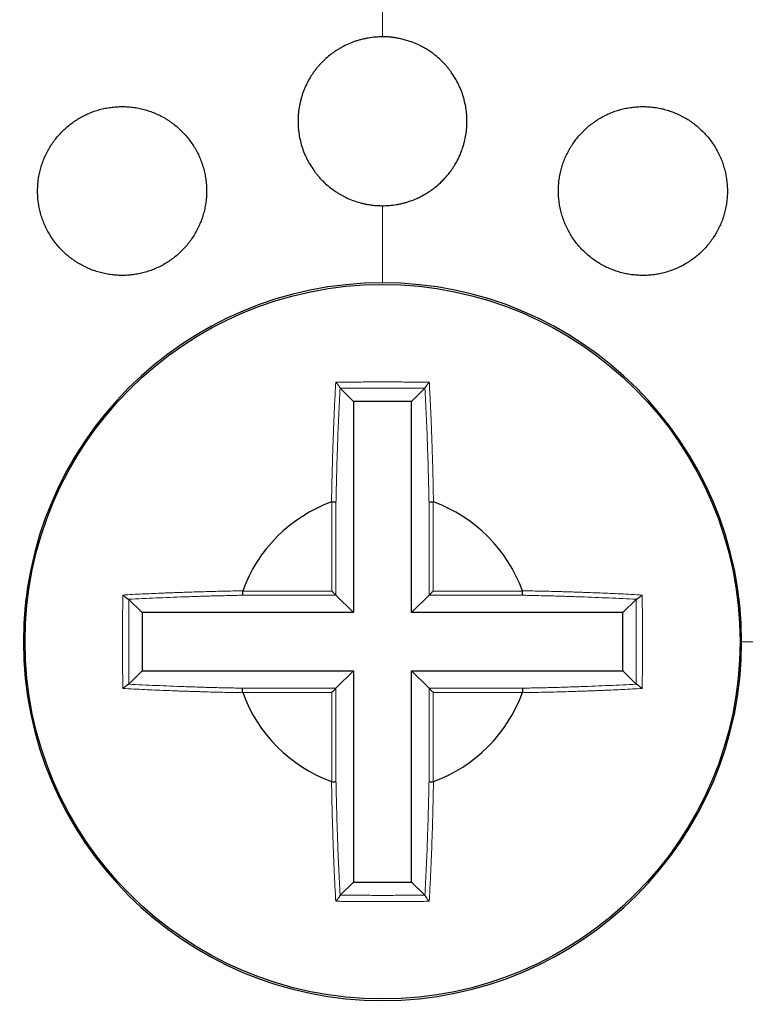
# Model space of a CAD drawing. Header units: millimetres. Extents: x 8 to 303, y 12 to 424.
# Tile 69 of 78: x 161 to 169, y 404 to 415. Entities that reach past the tile are written whole.
import ezdxf

# ---------------------------------------------------------------- set-up
doc = ezdxf.new("R2010")
doc.units = ezdxf.units.MM

msp = doc.modelspace()

# ---------------------------------------------------------------- linework, layer by layer
at = {"color": 252, "linetype": 'Continuous', "lineweight": 0}
for p, q in [((164.984, 416.238), (164.984, 415.238)), ((164.984, 413.238), (164.984, 412.325)), ((164.384, 408.675), (164.384, 409.731)), ((164.433, 409.726), (164.433, 408.625)), ((165.534, 408.625), (165.534, 409.726)), ((165.584, 409.731), (165.584, 408.675)), ((163.328, 408.675), (164.384, 408.675)), ((164.433, 408.625), (163.332, 408.625)), ((166.635, 408.625), (165.534, 408.625)), ((165.584, 408.675), (166.639, 408.675)), ((170.147, 408.075), (169.234, 408.075)), ((164.384, 407.475), (163.328, 407.475)), ((163.332, 407.524), (164.433, 407.524)), ((164.384, 406.419), (164.384, 407.475)), ((164.433, 407.524), (164.433, 406.424)), ((165.534, 407.524), (166.635, 407.524)), ((165.534, 406.424), (165.534, 407.524)), ((166.639, 407.475), (165.584, 407.475)), ((165.584, 407.475), (165.584, 406.419))]:
    msp.add_line(p, q, dxfattribs=at)
at = {"color": 7, "linetype": 'Continuous', "lineweight": 30}
for p, q in [((164.483, 411.076), (164.481, 411.079)), ((164.639, 410.92), (164.483, 411.076)), ((165.328, 410.92), (165.484, 411.076)), ((165.486, 411.079), (165.484, 411.076)), ((164.639, 410.92), (164.639, 408.419)), ((165.328, 410.92), (164.639, 410.92)), ((165.328, 408.419), (165.328, 410.92)), ((164.38, 409.73), (164.383, 409.731)), ((165.584, 409.731), (165.587, 409.73)), ((163.327, 408.675), (163.329, 408.678)), ((164.639, 408.419), (164.433, 408.625)), ((165.328, 408.419), (165.534, 408.625)), ((166.639, 408.678), (166.64, 408.675)), ((161.979, 408.577), (161.983, 408.575)), ((162.138, 408.419), (161.983, 408.575)), ((167.829, 408.419), (167.985, 408.575)), ((167.985, 408.575), (167.988, 408.577)), ((164.639, 408.419), (162.138, 408.419)), ((162.138, 408.419), (162.138, 407.73)), ((167.829, 408.419), (165.328, 408.419)), ((167.829, 407.73), (167.829, 408.419)), ((162.138, 407.73), (161.983, 407.574)), ((162.138, 407.73), (164.639, 407.73)), ((164.639, 407.73), (164.433, 407.524)), ((164.639, 407.73), (164.639, 405.229)), ((165.328, 407.73), (165.534, 407.524)), ((165.328, 407.73), (167.829, 407.73)), ((165.328, 405.229), (165.328, 407.73)), ((167.829, 407.73), (167.985, 407.574)), ((161.983, 407.574), (161.979, 407.572)), ((167.988, 407.572), (167.985, 407.574)), ((163.329, 407.471), (163.327, 407.475)), ((166.64, 407.475), (166.639, 407.471)), ((164.383, 406.419), (164.38, 406.42)), ((165.587, 406.42), (165.584, 406.419)), ((164.639, 405.229), (164.483, 405.074)), ((164.639, 405.229), (165.328, 405.229)), ((165.328, 405.229), (165.484, 405.074)), ((164.481, 405.07), (164.483, 405.074)), ((165.484, 405.074), (165.486, 405.07))]:
    msp.add_line(p, q, dxfattribs=at)
for radius in [16, 4.231]:
    msp.add_circle((164.984, 408.075), radius, dxfattribs=at)
at = {"color": 252, "linetype": 'Continuous', "lineweight": 0}
for start, end in [(90, 0), (0, 90)]:
    msp.add_arc((164.984, 408.075), 14.361, start, end, dxfattribs=at)
at = {"color": 7, "linetype": 'Continuous', "lineweight": 30}
for radius, start, end in [(4.25, 90, 360), (4.25, 0, 90), (1.762, 110.0274, 159.971), (1.762, 20.0274, 69.971), (1.762, 200.0274, 249.971), (1.762, 290.0274, 339.971)]:
    msp.add_arc((164.984, 408.075), radius, start, end, dxfattribs=at)
for points, knots in [([(164.984, 415.238), (164.956, 415.238), (164.901, 415.236), (164.832, 415.227), (164.777, 415.217), (164.735, 415.207), (164.694, 415.196), (164.641, 415.179), (164.576, 415.153), (164.514, 415.122), (164.465, 415.094), (164.429, 415.071), (164.394, 415.047), (164.35, 415.013), (164.297, 414.967), (164.248, 414.917), (164.212, 414.875), (164.185, 414.841), (164.16, 414.807), (164.129, 414.76), (164.095, 414.699), (164.065, 414.636), (164.045, 414.584), (164.031, 414.544), (164.019, 414.502), (164.005, 414.448), (163.992, 414.379), (163.985, 414.31), (163.983, 414.253), (163.984, 414.211), (163.986, 414.168), (163.991, 414.112), (164.002, 414.043), (164.018, 413.975), (164.035, 413.921), (164.05, 413.88), (164.066, 413.841), (164.089, 413.789), (164.122, 413.728), (164.161, 413.669), (164.194, 413.624), (164.221, 413.591), (164.25, 413.558), (164.289, 413.518), (164.341, 413.471), (164.396, 413.428), (164.443, 413.397), (164.48, 413.374), (164.517, 413.354), (164.567, 413.328), (164.632, 413.301), (164.698, 413.279), (164.752, 413.265), (164.794, 413.256), (164.836, 413.249), (164.882, 413.243), (164.931, 413.239), (164.966, 413.239), (164.984, 413.238)], [0, 0, 0, 0, 0.0262688, 0.0527203, 0.066237, 0.0797538, 0.09337, 0.1069863, 0.133255, 0.1597059, 0.1732213, 0.1867367, 0.2003512, 0.2139656, 0.2402711, 0.2667585, 0.2802916, 0.2938248, 0.3074568, 0.3210888, 0.3474695, 0.3740326, 0.3876046, 0.4011765, 0.4148477, 0.4285188, 0.4549693, 0.481603, 0.4952118, 0.5088205, 0.5225292, 0.5362378, 0.562722, 0.5893902, 0.6030176, 0.6166451, 0.6303731, 0.644101, 0.6705679, 0.6972191, 0.7108388, 0.7244586, 0.7381792, 0.7518998, 0.7783058, 0.8048959, 0.8184849, 0.8320738, 0.8457635, 0.8594532, 0.8857818, 0.9122938, 0.9258425, 0.9393912, 0.9530402, 0.9666892, 0.9833216, 1, 1, 1, 1]), ([(164.984, 413.238), (165.011, 413.239), (165.066, 413.24), (165.135, 413.249), (165.191, 413.26), (165.232, 413.269), (165.273, 413.281), (165.327, 413.298), (165.383, 413.321), (165.441, 413.349), (165.49, 413.376), (165.534, 413.403), (165.573, 413.43), (165.618, 413.464), (165.663, 413.504), (165.709, 413.55), (165.747, 413.592), (165.779, 413.632), (165.807, 413.67), (165.838, 413.717), (165.868, 413.77), (165.896, 413.828), (165.918, 413.88), (165.935, 413.929), (165.948, 413.974), (165.962, 414.029), (165.975, 414.098), (165.982, 414.167), (165.984, 414.223), (165.983, 414.266), (165.981, 414.309), (165.976, 414.365), (165.965, 414.434), (165.949, 414.502), (165.932, 414.556), (165.918, 414.596), (165.901, 414.636), (165.878, 414.688), (165.845, 414.749), (165.806, 414.808), (165.773, 414.853), (165.746, 414.886), (165.717, 414.918), (165.678, 414.959), (165.633, 415), (165.582, 415.04), (165.536, 415.073), (165.492, 415.1), (165.45, 415.123), (165.4, 415.148), (165.344, 415.172), (165.282, 415.193), (165.228, 415.209), (165.177, 415.22), (165.131, 415.228), (165.085, 415.234), (165.036, 415.238), (165.001, 415.238), (164.984, 415.238)], [0, 0, 0, 0, 0.026269, 0.05272, 0.066237, 0.079753, 0.09337, 0.106986, 0.133254, 0.151078, 0.168915, 0.186738, 0.200353, 0.213967, 0.240272, 0.258119, 0.275981, 0.293828, 0.30746, 0.321092, 0.347472, 0.36537, 0.383282, 0.40118, 0.414851, 0.428522, 0.454972, 0.481605, 0.495213, 0.508822, 0.52253, 0.536238, 0.562722, 0.58939, 0.603017, 0.616644, 0.630372, 0.6441, 0.670567, 0.697218, 0.710837, 0.724457, 0.738178, 0.751898, 0.778304, 0.796223, 0.814156, 0.832075, 0.845764, 0.859454, 0.885782, 0.903648, 0.921528, 0.939394, 0.953043, 0.966691, 0.983346, 1, 1, 1, 1]), ([(161.902, 414.413), (161.879, 414.412), (161.834, 414.411), (161.767, 414.404), (161.701, 414.393), (161.635, 414.377), (161.571, 414.357), (161.509, 414.333), (161.448, 414.304), (161.388, 414.272), (161.332, 414.235), (161.278, 414.195), (161.227, 414.151), (161.179, 414.104), (161.134, 414.054), (161.092, 414.001), (161.054, 413.945), (161.021, 413.887), (160.991, 413.827), (160.965, 413.765), (160.943, 413.701), (160.926, 413.636), (160.913, 413.57), (160.905, 413.503), (160.901, 413.436), (160.902, 413.368), (160.907, 413.301), (160.917, 413.234), (160.931, 413.168), (160.95, 413.103), (160.973, 413.04), (161, 412.978), (161.032, 412.918), (161.067, 412.861), (161.106, 412.805), (161.149, 412.753), (161.195, 412.704), (161.245, 412.658), (161.298, 412.615), (161.353, 412.576), (161.411, 412.541), (161.471, 412.509), (161.533, 412.482), (161.597, 412.46), (161.662, 412.441), (161.728, 412.427), (161.795, 412.418), (161.862, 412.413), (161.93, 412.412), (161.998, 412.417), (162.065, 412.425), (162.131, 412.438), (162.196, 412.456), (162.26, 412.478), (162.322, 412.504), (162.382, 412.535), (162.44, 412.569), (162.496, 412.607), (162.548, 412.649), (162.598, 412.694), (162.645, 412.743), (162.688, 412.794), (162.728, 412.848), (162.764, 412.905), (162.796, 412.964), (162.824, 413.026), (162.848, 413.088), (162.868, 413.153), (162.883, 413.218), (162.894, 413.285), (162.901, 413.352), (162.902, 413.419), (162.9, 413.486), (162.892, 413.554), (162.881, 413.62), (162.864, 413.686), (162.844, 413.75), (162.819, 413.813), (162.79, 413.874), (162.757, 413.933), (162.719, 413.989), (162.679, 414.043), (162.634, 414.094), (162.587, 414.142), (162.536, 414.187), (162.482, 414.228), (162.425, 414.266), (162.366, 414.299), (162.305, 414.328), (162.242, 414.353), (162.178, 414.374), (162.111, 414.391), (162.043, 414.403), (161.972, 414.411), (161.925, 414.412), (161.902, 414.413)], [0, 0, 0, 0, 0.010674, 0.021385, 0.032109, 0.042819, 0.053494, 0.064169, 0.07488, 0.085604, 0.096315, 0.10699, 0.117657, 0.12836, 0.139075, 0.149778, 0.160445, 0.17112, 0.181832, 0.192556, 0.203268, 0.213943, 0.224644, 0.235381, 0.246131, 0.256868, 0.267569, 0.278302, 0.289071, 0.299852, 0.310621, 0.321354, 0.33211, 0.342903, 0.353708, 0.364501, 0.375257, 0.386019, 0.396817, 0.407628, 0.418426, 0.429188, 0.439934, 0.450717, 0.461512, 0.472295, 0.483041, 0.493758, 0.504512, 0.515278, 0.526031, 0.536748, 0.547434, 0.558157, 0.568893, 0.579616, 0.590302, 0.600971, 0.611676, 0.622393, 0.633098, 0.643766, 0.654437, 0.665144, 0.675863, 0.68657, 0.69724, 0.707932, 0.71866, 0.7294, 0.740128, 0.75082, 0.761543, 0.772302, 0.783074, 0.793833, 0.804556, 0.815306, 0.826093, 0.836892, 0.847679, 0.85843, 0.869192, 0.879991, 0.890802, 0.901601, 0.912363, 0.923116, 0.933906, 0.944709, 0.955498, 0.966251, 0.977496, 0.988755, 1, 1, 1, 1]), ([(168.065, 414.413), (168.043, 414.412), (167.998, 414.411), (167.931, 414.404), (167.864, 414.393), (167.798, 414.377), (167.734, 414.357), (167.671, 414.332), (167.61, 414.304), (167.551, 414.271), (167.494, 414.234), (167.44, 414.194), (167.389, 414.15), (167.341, 414.103), (167.296, 414.052), (167.255, 413.999), (167.217, 413.943), (167.183, 413.885), (167.153, 413.824), (167.127, 413.761), (167.106, 413.697), (167.089, 413.631), (167.076, 413.565), (167.068, 413.498), (167.065, 413.43), (167.066, 413.362), (167.072, 413.295), (167.082, 413.228), (167.097, 413.162), (167.116, 413.097), (167.139, 413.033), (167.167, 412.972), (167.199, 412.912), (167.235, 412.855), (167.274, 412.8), (167.317, 412.748), (167.364, 412.699), (167.414, 412.653), (167.466, 412.611), (167.522, 412.573), (167.579, 412.538), (167.639, 412.507), (167.701, 412.481), (167.765, 412.458), (167.83, 412.44), (167.896, 412.426), (167.962, 412.417), (168.029, 412.413), (168.096, 412.412), (168.164, 412.417), (168.23, 412.426), (168.296, 412.439), (168.361, 412.457), (168.425, 412.479), (168.487, 412.505), (168.547, 412.535), (168.605, 412.57), (168.66, 412.608), (168.713, 412.65), (168.763, 412.696), (168.81, 412.744), (168.854, 412.796), (168.893, 412.85), (168.929, 412.908), (168.962, 412.967), (168.99, 413.029), (169.014, 413.092), (169.033, 413.157), (169.048, 413.223), (169.059, 413.29), (169.065, 413.358), (169.066, 413.425), (169.063, 413.493), (169.055, 413.56), (169.043, 413.627), (169.026, 413.692), (169.005, 413.757), (168.98, 413.819), (168.95, 413.88), (168.917, 413.939), (168.879, 413.995), (168.838, 414.049), (168.793, 414.099), (168.745, 414.147), (168.694, 414.191), (168.64, 414.232), (168.584, 414.269), (168.525, 414.301), (168.465, 414.33), (168.402, 414.355), (168.338, 414.376), (168.272, 414.392), (168.204, 414.404), (168.135, 414.411), (168.089, 414.412), (168.065, 414.413)], [0, 0, 0, 0, 0.010714, 0.021465, 0.032228, 0.042979, 0.053694, 0.064407, 0.075156, 0.085918, 0.096668, 0.107381, 0.118117, 0.128889, 0.139674, 0.150447, 0.161183, 0.171941, 0.182735, 0.193542, 0.204337, 0.215095, 0.225855, 0.236653, 0.247463, 0.258261, 0.269021, 0.279765, 0.290545, 0.301337, 0.312117, 0.32286, 0.333573, 0.344323, 0.355085, 0.365835, 0.376548, 0.387232, 0.397952, 0.408684, 0.419404, 0.430088, 0.440755, 0.451459, 0.462176, 0.47288, 0.483547, 0.49422, 0.504928, 0.515649, 0.526357, 0.537029, 0.547724, 0.558456, 0.569199, 0.579931, 0.590626, 0.601352, 0.612115, 0.622891, 0.633654, 0.64438, 0.655133, 0.665922, 0.676724, 0.687513, 0.698266, 0.709028, 0.719827, 0.730638, 0.741437, 0.752199, 0.76295, 0.773738, 0.784538, 0.795325, 0.806076, 0.816799, 0.827559, 0.838331, 0.849091, 0.859814, 0.870506, 0.881235, 0.891976, 0.902704, 0.913396, 0.924066, 0.934773, 0.945492, 0.956199, 0.96687, 0.977909, 0.988961, 1, 1, 1, 1]), ([(164.43, 411.148), (164.433, 411.144), (164.44, 411.136), (164.45, 411.124), (164.458, 411.113), (164.466, 411.104), (164.472, 411.095), (164.476, 411.088), (164.48, 411.083), (164.481, 411.081), (164.481, 411.079)], [0, 0, 0, 0, 0.1816197, 0.337887, 0.471249, 0.5855833, 0.6869126, 0.7836482, 0.8852744, 1, 1, 1, 1]), ([(165.537, 411.148), (165.534, 411.144), (165.527, 411.136), (165.517, 411.124), (165.509, 411.113), (165.502, 411.104), (165.495, 411.095), (165.491, 411.088), (165.487, 411.083), (165.486, 411.081), (165.486, 411.079)], [0, 0, 0, 0, 0.18112, 0.337183, 0.470499, 0.58483, 0.686142, 0.782892, 0.884715, 1, 1, 1, 1]), ([(164.384, 409.731), (164.39, 409.732), (164.4, 409.733), (164.411, 409.733), (164.419, 409.733), (164.424, 409.732), (164.431, 409.73), (164.432, 409.728), (164.433, 409.726)], [0, 0, 0, 0, 0.2652159, 0.3813012, 0.4923339, 0.6042169, 0.7229453, 1, 1, 1, 1]), ([(165.534, 409.726), (165.535, 409.728), (165.536, 409.73), (165.543, 409.732), (165.549, 409.733), (165.556, 409.733), (165.567, 409.733), (165.577, 409.732), (165.584, 409.731)], [0, 0, 0, 0, 0.277055, 0.395783, 0.507666, 0.618699, 0.734784, 1, 1, 1, 1]), ([(161.91, 408.628), (161.914, 408.625), (161.922, 408.618), (161.934, 408.608), (161.945, 408.6), (161.954, 408.593), (161.963, 408.587), (161.97, 408.582), (161.975, 408.578), (161.978, 408.577), (161.979, 408.577)], [0, 0, 0, 0, 0.1811468, 0.3372267, 0.4705521, 0.5848891, 0.6862036, 0.7829491, 0.8847541, 1, 1, 1, 1]), ([(163.328, 408.675), (163.327, 408.668), (163.325, 408.658), (163.325, 408.647), (163.325, 408.64), (163.326, 408.634), (163.328, 408.628), (163.331, 408.626), (163.332, 408.625)], [0, 0, 0, 0, 0.266061, 0.382306, 0.49341, 0.605286, 0.723885, 1, 1, 1, 1]), ([(164.384, 408.675), (164.387, 408.671), (164.394, 408.664), (164.403, 408.655), (164.412, 408.647), (164.419, 408.64), (164.424, 408.634), (164.429, 408.63), (164.432, 408.626), (164.433, 408.625), (164.433, 408.625)], [0, 0, 0, 0, 0.163337, 0.308945, 0.43908, 0.556886, 0.666575, 0.773323, 0.882727, 1, 1, 1, 1]), ([(165.534, 408.625), (165.534, 408.625), (165.535, 408.626), (165.538, 408.63), (165.543, 408.634), (165.549, 408.64), (165.556, 408.647), (165.564, 408.655), (165.573, 408.664), (165.58, 408.671), (165.584, 408.675)], [0, 0, 0, 0, 0.117273, 0.226677, 0.333425, 0.443114, 0.56092, 0.691055, 0.836663, 1, 1, 1, 1]), ([(166.635, 408.625), (166.636, 408.626), (166.639, 408.628), (166.641, 408.634), (166.642, 408.64), (166.642, 408.647), (166.642, 408.658), (166.64, 408.668), (166.639, 408.675)], [0, 0, 0, 0, 0.276115, 0.394714, 0.50659, 0.617694, 0.733939, 1, 1, 1, 1]), ([(167.988, 408.577), (167.99, 408.578), (167.992, 408.579), (167.997, 408.582), (168.004, 408.587), (168.013, 408.593), (168.022, 408.6), (168.033, 408.609), (168.045, 408.618), (168.053, 408.625), (168.057, 408.628)], [0, 0, 0, 0, 0.115084, 0.216799, 0.313565, 0.414993, 0.529474, 0.662904, 0.818991, 1, 1, 1, 1]), ([(161.91, 407.521), (161.914, 407.525), (161.922, 407.531), (161.934, 407.541), (161.945, 407.549), (161.954, 407.557), (161.963, 407.563), (161.97, 407.568), (161.975, 407.571), (161.978, 407.572), (161.979, 407.572)], [0, 0, 0, 0, 0.18162, 0.337887, 0.471249, 0.585583, 0.686913, 0.783648, 0.885274, 1, 1, 1, 1]), ([(167.988, 407.572), (167.989, 407.572), (167.992, 407.571), (167.997, 407.568), (168.004, 407.563), (168.013, 407.557), (168.022, 407.549), (168.033, 407.541), (168.045, 407.531), (168.053, 407.525), (168.057, 407.521)], [0, 0, 0, 0, 0.115012, 0.216772, 0.31356, 0.414913, 0.529249, 0.662562, 0.818681, 1, 1, 1, 1]), ([(163.328, 407.475), (163.327, 407.481), (163.325, 407.491), (163.325, 407.503), (163.325, 407.51), (163.326, 407.515), (163.328, 407.522), (163.331, 407.523), (163.332, 407.524)], [0, 0, 0, 0, 0.265216, 0.381301, 0.492334, 0.604217, 0.722945, 1, 1, 1, 1]), ([(164.384, 407.475), (164.387, 407.478), (164.394, 407.485), (164.403, 407.494), (164.412, 407.503), (164.419, 407.51), (164.424, 407.515), (164.429, 407.52), (164.432, 407.523), (164.433, 407.524), (164.433, 407.524)], [0, 0, 0, 0, 0.163337, 0.308945, 0.43908, 0.556886, 0.666575, 0.773323, 0.882727, 1, 1, 1, 1]), ([(165.534, 407.524), (165.534, 407.524), (165.535, 407.523), (165.538, 407.52), (165.543, 407.515), (165.549, 407.51), (165.556, 407.503), (165.564, 407.494), (165.573, 407.485), (165.58, 407.478), (165.584, 407.475)], [0, 0, 0, 0, 0.117273, 0.226677, 0.333425, 0.443114, 0.56092, 0.691055, 0.836663, 1, 1, 1, 1]), ([(166.635, 407.524), (166.636, 407.523), (166.639, 407.522), (166.641, 407.515), (166.642, 407.51), (166.642, 407.503), (166.642, 407.491), (166.64, 407.481), (166.639, 407.475)], [0, 0, 0, 0, 0.277055, 0.395783, 0.507666, 0.618699, 0.734784, 1, 1, 1, 1]), ([(164.384, 406.419), (164.39, 406.418), (164.4, 406.416), (164.412, 406.416), (164.419, 406.416), (164.424, 406.417), (164.431, 406.419), (164.432, 406.422), (164.433, 406.424)], [0, 0, 0, 0, 0.266061, 0.382306, 0.49341, 0.605286, 0.723885, 1, 1, 1, 1]), ([(165.534, 406.424), (165.535, 406.422), (165.536, 406.419), (165.543, 406.417), (165.549, 406.416), (165.556, 406.416), (165.567, 406.416), (165.577, 406.418), (165.584, 406.419)], [0, 0, 0, 0, 0.276115, 0.394714, 0.50659, 0.617694, 0.733939, 1, 1, 1, 1]), ([(164.481, 405.07), (164.481, 405.069), (164.48, 405.067), (164.476, 405.061), (164.472, 405.054), (164.466, 405.045), (164.458, 405.036), (164.45, 405.025), (164.44, 405.013), (164.433, 405.005), (164.43, 405.001)], [0, 0, 0, 0, 0.115012, 0.216772, 0.31356, 0.414913, 0.529249, 0.662562, 0.818681, 1, 1, 1, 1]), ([(165.486, 405.07), (165.486, 405.069), (165.487, 405.066), (165.491, 405.061), (165.496, 405.054), (165.502, 405.045), (165.509, 405.036), (165.517, 405.025), (165.527, 405.013), (165.534, 405.005), (165.537, 405.001)], [0, 0, 0, 0, 0.115084, 0.216799, 0.313565, 0.414993, 0.529474, 0.662904, 0.818991, 1, 1, 1, 1])]:
    msp.add_open_spline(points, degree=3, knots=knots, dxfattribs=at)
at = {"color": 252, "linetype": 'Continuous', "lineweight": 0}
for points, knots in [([(164.38, 409.73), (164.381, 409.763), (164.382, 409.832), (164.384, 409.937), (164.387, 410.048), (164.389, 410.145), (164.392, 410.226), (164.393, 410.29), (164.396, 410.356), (164.398, 410.42), (164.4, 410.48), (164.403, 410.555), (164.406, 410.651), (164.411, 410.77), (164.417, 410.893), (164.423, 411.02), (164.427, 411.105), (164.43, 411.148)], [0, 0, 0, 0, 0.067622, 0.139258, 0.214913, 0.294591, 0.337933, 0.382378, 0.427926, 0.474576, 0.516798, 0.553477, 0.634946, 0.720332, 0.809638, 0.902861, 1, 1, 1, 1]), ([(164.43, 411.148), (164.491, 411.149), (164.615, 411.15), (164.8, 411.151), (164.984, 411.151), (165.169, 411.151), (165.353, 411.15), (165.476, 411.149), (165.537, 411.148)], [0, 0, 0, 0, 0.167433, 0.334009, 0.500963, 0.667253, 0.833192, 1, 1, 1, 1]), ([(164.481, 411.078), (164.478, 411.025), (164.473, 410.918), (164.465, 410.755), (164.458, 410.59), (164.452, 410.422), (164.446, 410.252), (164.441, 410.079), (164.437, 409.903), (164.434, 409.785), (164.433, 409.726)], [0, 0, 0, 0, 0.124753, 0.249223, 0.373586, 0.498021, 0.622705, 0.747813, 0.873521, 1, 1, 1, 1]), ([(165.484, 411.076), (165.417, 411.076), (165.284, 411.077), (165.084, 411.078), (164.884, 411.078), (164.683, 411.077), (164.55, 411.076), (164.483, 411.076)], [0, 0, 0, 0, 0.200175, 0.400041, 0.59982, 0.799732, 1, 1, 1, 1]), ([(165.534, 409.726), (165.533, 409.785), (165.53, 409.903), (165.526, 410.079), (165.521, 410.252), (165.515, 410.422), (165.509, 410.59), (165.502, 410.755), (165.494, 410.918), (165.489, 411.025), (165.486, 411.078)], [0, 0, 0, 0, 0.126479, 0.252187, 0.377295, 0.501979, 0.626414, 0.750777, 0.875247, 1, 1, 1, 1]), ([(165.537, 411.148), (165.539, 411.11), (165.543, 411.034), (165.549, 410.92), (165.554, 410.81), (165.558, 410.718), (165.561, 410.646), (165.563, 410.592), (165.565, 410.539), (165.567, 410.484), (165.569, 410.425), (165.572, 410.344), (165.575, 410.246), (165.578, 410.134), (165.581, 410.026), (165.583, 409.923), (165.585, 409.825), (165.586, 409.761), (165.587, 409.73)], [0, 0, 0, 0, 0.086714, 0.170325, 0.25083, 0.32823, 0.367534, 0.405985, 0.443585, 0.480333, 0.521704, 0.568441, 0.649159, 0.726361, 0.800045, 0.87021, 0.93686, 1, 1, 1, 1]), ([(161.91, 407.521), (161.909, 407.583), (161.908, 407.706), (161.908, 407.891), (161.907, 408.075), (161.908, 408.26), (161.908, 408.444), (161.909, 408.567), (161.91, 408.628)], [0, 0, 0, 0, 0.167433, 0.334009, 0.500963, 0.667253, 0.833192, 1, 1, 1, 1]), ([(161.91, 408.628), (161.948, 408.631), (162.024, 408.635), (162.138, 408.64), (162.249, 408.645), (162.34, 408.649), (162.412, 408.652), (162.466, 408.654), (162.52, 408.656), (162.574, 408.658), (162.634, 408.66), (162.714, 408.663), (162.812, 408.666), (162.924, 408.669), (163.032, 408.672), (163.135, 408.674), (163.233, 408.676), (163.297, 408.677), (163.329, 408.678)], [0, 0, 0, 0, 0.086714, 0.170325, 0.25083, 0.32823, 0.367534, 0.405985, 0.443585, 0.480333, 0.521704, 0.568441, 0.649159, 0.726361, 0.800045, 0.87021, 0.93686, 1, 1, 1, 1]), ([(163.332, 408.625), (163.273, 408.624), (163.155, 408.621), (162.979, 408.617), (162.807, 408.612), (162.636, 408.606), (162.468, 408.6), (162.303, 408.593), (162.14, 408.585), (162.034, 408.58), (161.98, 408.577)], [0, 0, 0, 0, 0.126479, 0.252187, 0.377295, 0.501979, 0.626414, 0.750777, 0.875247, 1, 1, 1, 1]), ([(167.987, 408.577), (167.933, 408.58), (167.827, 408.585), (167.664, 408.593), (167.499, 408.6), (167.331, 408.606), (167.161, 408.612), (166.988, 408.617), (166.812, 408.621), (166.694, 408.624), (166.635, 408.625)], [0, 0, 0, 0, 0.124753, 0.249223, 0.373586, 0.498021, 0.622705, 0.747813, 0.873521, 1, 1, 1, 1]), ([(166.639, 408.678), (166.672, 408.677), (166.741, 408.676), (166.846, 408.674), (166.957, 408.672), (167.054, 408.669), (167.135, 408.667), (167.199, 408.665), (167.265, 408.663), (167.329, 408.661), (167.388, 408.658), (167.464, 408.656), (167.56, 408.652), (167.679, 408.647), (167.802, 408.642), (167.929, 408.635), (168.014, 408.631), (168.057, 408.628)], [0, 0, 0, 0, 0.067622, 0.139258, 0.214913, 0.294591, 0.337933, 0.382378, 0.427926, 0.474576, 0.516798, 0.553477, 0.634946, 0.720332, 0.809638, 0.902861, 1, 1, 1, 1]), ([(168.057, 408.628), (168.058, 408.567), (168.059, 408.444), (168.06, 408.259), (168.06, 408.074), (168.06, 407.889), (168.059, 407.705), (168.058, 407.582), (168.057, 407.521)], [0, 0, 0, 0, 0.167433, 0.334009, 0.500963, 0.667253, 0.833192, 1, 1, 1, 1]), ([(161.983, 408.575), (161.982, 408.508), (161.981, 408.375), (161.98, 408.175), (161.98, 407.975), (161.981, 407.774), (161.982, 407.641), (161.983, 407.574)], [0, 0, 0, 0, 0.200175, 0.400041, 0.59982, 0.799732, 1, 1, 1, 1]), ([(167.985, 407.574), (167.985, 407.641), (167.986, 407.774), (167.987, 407.975), (167.987, 408.175), (167.986, 408.375), (167.985, 408.508), (167.985, 408.575)], [0, 0, 0, 0, 0.200175, 0.400041, 0.59982, 0.799732, 1, 1, 1, 1]), ([(161.98, 407.572), (162.034, 407.569), (162.14, 407.564), (162.303, 407.556), (162.468, 407.549), (162.636, 407.543), (162.807, 407.537), (162.979, 407.532), (163.155, 407.528), (163.273, 407.526), (163.332, 407.524)], [0, 0, 0, 0, 0.124753, 0.249223, 0.373586, 0.498021, 0.622705, 0.747813, 0.873521, 1, 1, 1, 1]), ([(166.635, 407.524), (166.694, 407.526), (166.812, 407.528), (166.988, 407.532), (167.161, 407.537), (167.331, 407.543), (167.499, 407.549), (167.664, 407.556), (167.827, 407.564), (167.933, 407.569), (167.987, 407.572)], [0, 0, 0, 0, 0.1264791, 0.2521868, 0.3772953, 0.5019788, 0.6264136, 0.7507771, 0.8752469, 1, 1, 1, 1]), ([(163.329, 407.471), (163.295, 407.472), (163.226, 407.473), (163.121, 407.475), (163.01, 407.478), (162.913, 407.48), (162.832, 407.483), (162.768, 407.485), (162.703, 407.487), (162.638, 407.489), (162.579, 407.491), (162.503, 407.494), (162.407, 407.497), (162.288, 407.502), (162.165, 407.508), (162.038, 407.514), (161.953, 407.519), (161.91, 407.521)], [0, 0, 0, 0, 0.067622, 0.139258, 0.214913, 0.294591, 0.337933, 0.382378, 0.427926, 0.474576, 0.516798, 0.553477, 0.634946, 0.720332, 0.809638, 0.902861, 1, 1, 1, 1]), ([(168.057, 407.521), (168.019, 407.519), (167.943, 407.515), (167.829, 407.509), (167.719, 407.504), (167.627, 407.5), (167.555, 407.497), (167.501, 407.495), (167.448, 407.493), (167.393, 407.491), (167.334, 407.489), (167.253, 407.486), (167.155, 407.483), (167.043, 407.48), (166.935, 407.477), (166.832, 407.475), (166.734, 407.473), (166.67, 407.472), (166.638, 407.471)], [0, 0, 0, 0, 0.086714, 0.170325, 0.25083, 0.32823, 0.367534, 0.405985, 0.443585, 0.480333, 0.521704, 0.568441, 0.649159, 0.726361, 0.800045, 0.87021, 0.93686, 1, 1, 1, 1]), ([(164.43, 405.001), (164.428, 405.04), (164.424, 405.115), (164.418, 405.229), (164.413, 405.34), (164.409, 405.431), (164.406, 405.503), (164.404, 405.558), (164.402, 405.611), (164.4, 405.665), (164.398, 405.725), (164.395, 405.805), (164.392, 405.904), (164.389, 406.016), (164.386, 406.123), (164.384, 406.226), (164.382, 406.325), (164.381, 406.389), (164.38, 406.42)], [0, 0, 0, 0, 0.086714, 0.170325, 0.25083, 0.32823, 0.367534, 0.405985, 0.443585, 0.480333, 0.521704, 0.568441, 0.649159, 0.726361, 0.800045, 0.87021, 0.93686, 1, 1, 1, 1]), ([(164.433, 406.424), (164.434, 406.364), (164.437, 406.246), (164.441, 406.071), (164.446, 405.898), (164.452, 405.727), (164.458, 405.559), (164.465, 405.394), (164.473, 405.231), (164.478, 405.125), (164.481, 405.072)], [0, 0, 0, 0, 0.126479, 0.252187, 0.377295, 0.501979, 0.626414, 0.750777, 0.875247, 1, 1, 1, 1]), ([(165.486, 405.072), (165.489, 405.125), (165.494, 405.231), (165.502, 405.394), (165.509, 405.559), (165.515, 405.727), (165.521, 405.898), (165.526, 406.071), (165.53, 406.246), (165.533, 406.364), (165.534, 406.424)], [0, 0, 0, 0, 0.124753, 0.249223, 0.373586, 0.498021, 0.622705, 0.747813, 0.873521, 1, 1, 1, 1]), ([(165.587, 406.42), (165.586, 406.386), (165.585, 406.317), (165.583, 406.212), (165.58, 406.101), (165.578, 406.004), (165.576, 405.923), (165.574, 405.859), (165.572, 405.794), (165.569, 405.729), (165.567, 405.67), (165.565, 405.594), (165.561, 405.498), (165.556, 405.379), (165.55, 405.256), (165.544, 405.129), (165.54, 405.044), (165.537, 405.001)], [0, 0, 0, 0, 0.067622, 0.139258, 0.214913, 0.294591, 0.337933, 0.382378, 0.427926, 0.474576, 0.516798, 0.553477, 0.634946, 0.720332, 0.809638, 0.902861, 1, 1, 1, 1]), ([(165.537, 405.001), (165.476, 405), (165.353, 404.999), (165.168, 404.999), (164.983, 404.998), (164.798, 404.999), (164.614, 404.999), (164.491, 405), (164.43, 405.001)], [0, 0, 0, 0, 0.167425, 0.333988, 0.500916, 0.667229, 0.833184, 1, 1, 1, 1]), ([(164.483, 405.074), (164.55, 405.073), (164.683, 405.072), (164.883, 405.071), (165.084, 405.071), (165.284, 405.072), (165.417, 405.073), (165.484, 405.074)], [0, 0, 0, 0, 0.200175, 0.400041, 0.59982, 0.799732, 1, 1, 1, 1])]:
    msp.add_open_spline(points, degree=3, knots=knots, dxfattribs=at)

doc.saveas('drawing.dxf')
